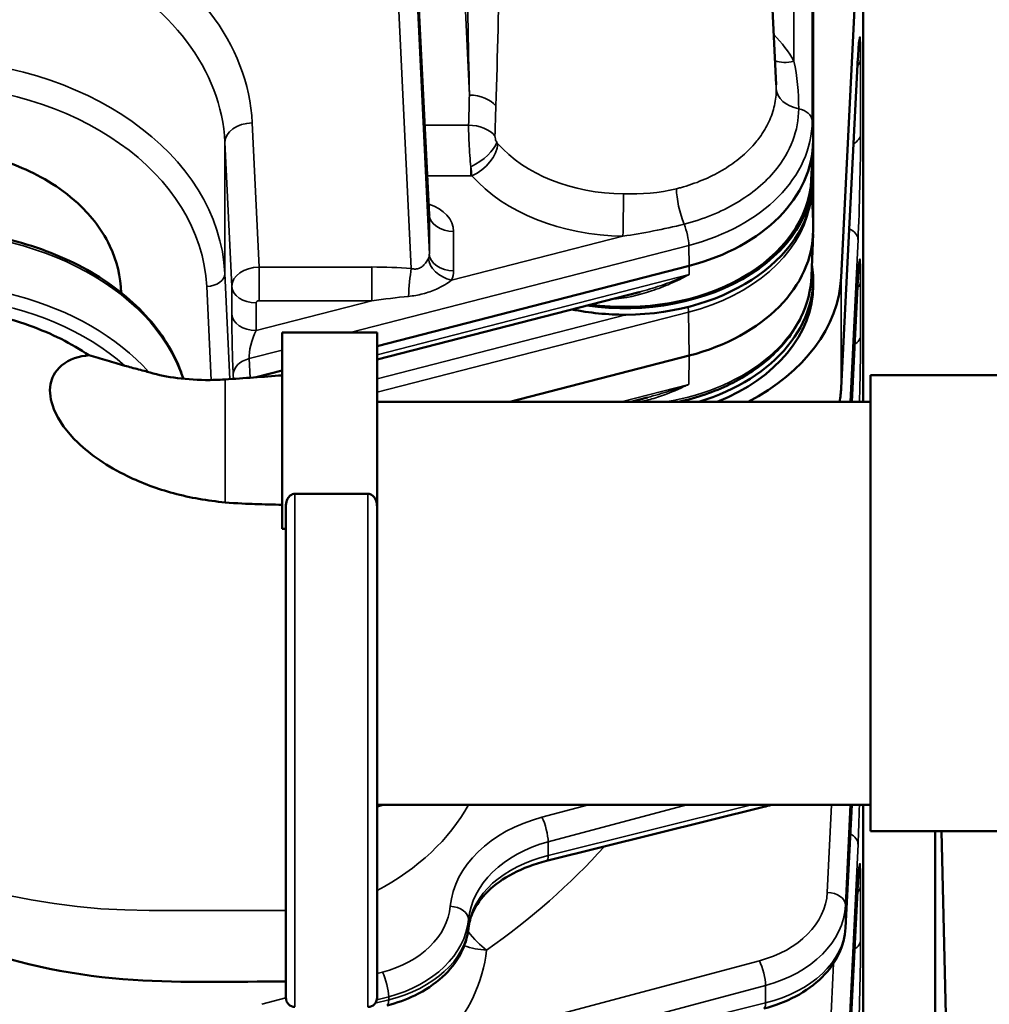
# Model space of a CAD drawing. Header units: inches. Extents: x 1 to 271, y 5 to 171.
# Tile 77 of 256: x 49.69 to 52.88, y 139.36 to 142.6. Entities that reach past the tile are written whole.
import ezdxf

# ---------------------------------------------------------------- set-up
doc = ezdxf.new("R2010")
doc.units = ezdxf.units.IN
doc.header["$LTSCALE"] = 8
doc.header["$MEASUREMENT"] = 0
doc.layers.add('Visible (ANSI)', color=7, linetype='Continuous', lineweight=50)
doc.layers.add('Visible Narrow (ANSI)', color=7, linetype='Continuous', lineweight=35)

msp = doc.modelspace()

# ---------------------------------------------------------------- linework, layer by layer
at = {"layer": 'Visible (ANSI)'}
for p, q in [((52.3028, 142.2033), (52.3028, 145.2098)), ((52.1276, 143.475), (52.1813, 142.3866)), ((52.4678, 143.2293), (52.3949, 141.7532)), ((52.4678, 141.3442), (52.4678, 143.2293)), ((50.9829, 143.073), (51.0398, 141.9604)), ((52.4504, 142.4755), (52.3949, 141.3895)), ((52.2968, 142.075), (52.3024, 142.188)), ((52.3028, 142.2033), (52.3028, 142.0902)), ((51.258, 142.164), (51.258, 142.1641)), ((52.3028, 142.0902), (52.3028, 142.069)), ((52.3028, 142.069), (52.3028, 141.9081)), ((52.2974, 141.7572), (52.3026, 141.8966)), ((50.3545, 141.8588), (50.3546, 141.8588)), ((50.8678, 141.527), (51.8949, 141.7914)), ((52.3028, 141.7472), (52.3028, 141.726)), ((52.4504, 141.745), (52.4299, 141.3442)), ((51.7308, 141.7051), (50.8678, 141.483)), ((50.5558, 141.5717), (50.5558, 140.9259)), ((50.8678, 141.5717), (50.5558, 141.5717)), ((50.8678, 141.5717), (50.8678, 141)), ((51.8949, 141.4961), (51.3046, 141.3442)), ((50.4704, 141.4248), (50.5558, 141.4467)), ((52.4918, 141.4312), (52.4918, 139.9312)), ((53.2418, 141.4312), (52.4918, 141.4312)), ((51.7577, 141.3583), (51.7029, 141.3442)), ((50.8678, 141.3442), (52.4918, 141.3442)), ((50.8378, 141.0417), (50.5978, 141.0417)), ((50.5678, 141), (50.5678, 139.3835)), ((50.8678, 139.3835), (50.8678, 141)), ((50.5678, 140.9259), (50.5558, 140.9259)), ((50.8883, 140.0182), (50.8678, 140.0132)), ((50.8678, 140.0182), (52.4918, 140.0182)), ((52.4299, 140.0182), (52.4092, 139.6134)), ((52.4678, 137.5374), (52.4678, 140.0182)), ((52.1403, 140.0112), (51.4249, 139.8336)), ((53.2418, 139.9312), (52.4918, 139.9312)), ((52.7046, 139.9312), (52.7046, 138.2483)), ((52.7249, 139.9312), (52.7485, 138.9736)), ((50.9799, 139.8067), (50.9799, 139.8067)), ((52.4504, 139.7563), (52.4092, 138.9505))]:
    msp.add_line(p, q, dxfattribs=at)
for centre, start, end in [((50.5978, 139.3835), 180, 270), ((50.8378, 139.3835), 270, 0)]:
    msp.add_arc(centre, 0.03, start, end, dxfattribs=at)
for centre, major_axis, ratio, start_param, end_param in [((52.3905, 142.4786), (0.0599, -0.0031), 0.730909, 0, 0.002126), ((51.6828, 142.0902), (0.6144, 0), 0.707107, 0.392222, 0.392246), ((51.6828, 142.069), (0.62, 0), 0.707107, 0.420202, 0.420223), ((51.6828, 142.2033), (0.62, 0), 0.707107, 5.061455, 6.283185), ((51.6828, 142.0902), (0.62, 0), 0.707107, 4.510136, 6.382611), ((51.6828, 142.0902), (0.6144, 0), 0.707107, 4.525108, 6.248257), ((51.6828, 142.069), (0.62, 0), 0.707107, 4.718258, 6.283185), ((50.9797, 141.9608), (0.0601, -0.0033), 0.673273, 0.07065, 0.071196), ((51.6828, 141.9081), (0.62, 0), 0.707107, 5.061455, 6.283185), ((51.6828, 141.7472), (0.62, 0), 0.707107, 5.117001, 6.395733), ((51.6454, 141.7718), (0.75, 0), 0.707107, 5.345596, 6.248279), ((52.3905, 141.7481), (0.0599, -0.0031), 0.730909, 0, 0.002126), ((51.6828, 141.726), (0.62, 0), 0.707107, 5.22622, 6.283185), ((51.6828, 142.069), (-0.62, 0), 0.707107, 1.287047, 1.576665), ((51.6858, 141.323), (-0.1875, 0), 0.682414, 3.623007, 3.623033), ((51.6858, 141.2607), (0.1875, 0), 0.707107, 0.950421, 0.950469), ((51.6858, 141.2607), (0.1875, 0), 0.707107, 0.889081, 0.889118), ((52.1258, 140.0695), (0.0145, -0.0582), 0.250272, 0, 0.005617), ((52.3905, 139.7593), (0.0599, -0.0031), 0.730909, 0, 0.002125)]:
    msp.add_ellipse(centre, major_axis=major_axis, ratio=ratio, start_param=start_param, end_param=end_param, dxfattribs=at)
for points, knots in [([(52.4545, 142.5325), (52.4545, 142.5325), (52.4544, 142.5322), (52.4542, 142.5306), (52.4539, 142.5283), (52.4532, 142.5203), (52.4526, 142.513), (52.4516, 142.4962), (52.451, 142.4866), (52.4505, 142.4759)], [0.2639974, 0.2639974, 0.2639974, 0.2639974, 0.2943973, 0.2943973, 0.3700699, 0.3700699, 0.5001455, 0.5001455, 0.6209691, 0.6209691, 0.6209691, 0.6209691]), ([(48.7101, 141.703), (48.7107, 141.7428), (48.7181, 141.7825), (48.7465, 141.8611), (48.768, 141.8996), (48.8325, 141.9825), (48.886, 142.0332), (49.0209, 142.1101), (49.0967, 142.1421), (49.2614, 142.1757), (49.3481, 142.1842), (49.5185, 142.1693), (49.603, 142.1529), (49.7524, 142.0919), (49.822, 142.0532), (49.9173, 141.9653), (49.9591, 141.9187), (50.0122, 141.8071), (50.0247, 141.7551), (50.0255, 141.703)], [-18.841283, -18.841283, -18.841283, -18.841283, -15.983922, -15.983922, -12.994557, -12.994557, -9.132275, -9.132275, -6.239027, -6.239027, -4.07991, -4.07991, -2.461946, -2.461946, -1.248865, -1.248865, -0.560636, -0.560636, -0.017902, -0.017902, -0.017902, -0.017902]), ([(51.0398, 141.9603), (51.0399, 141.9594), (51.0401, 141.9586), (51.0402, 141.9584), (51.0402, 141.9584), (51.0402, 141.9584)], [0.00178065, 0.00178065, 0.00178065, 0.00178065, 0.05882559, 0.05882559, 0.06782552, 0.06782552, 0.06782552, 0.06782552]), ([(48.4828, 141.2779), (48.4828, 141.3447), (48.4976, 141.4114), (48.5551, 141.5386), (48.5983, 141.5989), (48.7089, 141.7076), (48.777, 141.7556), (48.9308, 141.8342), (49.0168, 141.8646), (49.1977, 141.9044), (49.2926, 141.9138), (49.4818, 141.9109), (49.576, 141.8985), (49.7544, 141.853), (49.8386, 141.8199), (49.9882, 141.7361), (50.0536, 141.6854), (50.1585, 141.5715), (50.1982, 141.5084), (50.2256, 141.4346), (50.2282, 141.4271), (50.2306, 141.4197)], [0, 0, 0, 0, 0.309686, 0.309686, 0.624191, 0.624191, 0.945357, 0.945357, 1.269023, 1.269023, 1.592972, 1.592972, 1.916869, 1.916869, 2.240822, 2.240822, 2.564339, 2.564339, 2.884774, 2.884774, 2.920348, 2.920348, 2.920348, 2.920348]), ([(52.4545, 141.8019), (52.4545, 141.8019), (52.4544, 141.8017), (52.4542, 141.8), (52.4539, 141.7978), (52.4532, 141.7897), (52.4526, 141.7825), (52.4516, 141.7656), (52.451, 141.7561), (52.4505, 141.7454)], [0.2639973, 0.2639973, 0.2639973, 0.2639973, 0.294398, 0.294398, 0.370071, 0.370071, 0.5001472, 0.5001472, 0.62097, 0.62097, 0.62097, 0.62097]), ([(52.2974, 141.7572), (52.2957, 141.7108), (52.2839, 141.6647), (52.2412, 141.5769), (52.21, 141.5355), (52.1308, 141.4609), (52.0825, 141.4281), (51.9769, 141.3765), (51.9202, 141.3571), (51.8609, 141.3442)], [3.167782, 3.167782, 3.167782, 3.167782, 3.472868, 3.472868, 3.785508, 3.785508, 4.107556, 4.107556, 4.414305, 4.414305, 4.414305, 4.414305]), ([(48.5653, 141.087), (48.5653, 141.1394), (48.5759, 141.1919), (48.6168, 141.2928), (48.647, 141.3408), (48.7422, 141.4491), (48.8155, 141.5046), (48.9871, 141.5914), (49.0828, 141.6223), (49.2757, 141.6545), (49.3788, 141.6599), (49.5488, 141.6413), (49.6323, 141.6276), (49.7969, 141.5687), (49.8624, 141.5359), (49.9198, 141.497)], [0.000001, 0.000001, 0.000001, 0.000001, 0.565205, 0.565205, 1.131561, 1.131561, 1.943411, 1.943411, 2.736109, 2.736109, 3.443767, 3.443767, 3.828869, 3.828869, 4.120368, 4.120368, 4.120368, 4.120368]), ([(50.3678, 141.0132), (50.3099, 141.0184), (50.253, 141.0284), (50.1451, 141.0576), (50.0939, 141.0765), (49.9802, 141.1316), (49.9252, 141.1696), (49.848, 141.2438), (49.8198, 141.2816), (49.7929, 141.3484), (49.7887, 141.3767), (49.7971, 141.4208), (49.8064, 141.4434), (49.8558, 141.4848), (49.8884, 141.4946), (49.9198, 141.497)], [0.000002, 0.000002, 0.000002, 0.000002, 0.446225, 0.446225, 0.8811, 0.8811, 1.489921, 1.489921, 2.006547, 2.006547, 2.394498, 2.394498, 2.673876, 2.673876, 2.977918, 2.977918, 2.977918, 2.977918]), ([(49.9198, 141.497), (49.9399, 141.4914), (49.9595, 141.4857), (49.9995, 141.474), (50.0185, 141.4684), (50.0375, 141.4628)], [0.000001, 0.000001, 0.000001, 0.000001, 0.1647553, 0.1647553, 0.3256054, 0.3256054, 0.3256054, 0.3256054]), ([(50.0375, 141.4628), (50.0518, 141.4587), (50.0679, 141.4546), (50.0916, 141.4485), (50.0998, 141.4463), (50.1083, 141.4439), (50.1098, 141.4434), (50.1113, 141.443)], [0.000001, 0.000001, 0.000001, 0.000001, 0.1179695, 0.1179695, 0.1879463, 0.1879463, 0.2042714, 0.2042714, 0.2042714, 0.2042714]), ([(50.1113, 141.443), (50.1372, 141.4351), (50.1671, 141.4283), (50.2316, 141.4188), (50.2673, 141.416), (50.3245, 141.4155), (50.3462, 141.4162), (50.3678, 141.4176)], [0, 0, 0, 0, 0.263253, 0.263253, 0.5384219, 0.5384219, 0.703256, 0.703256, 0.703256, 0.703256]), ([(50.5678, 139.4369), (50.4004, 139.4374), (50.2327, 139.4317), (49.8813, 139.454), (49.6953, 139.4913), (49.3564, 139.6142), (49.1981, 139.6996), (48.929, 139.9092), (48.8134, 140.0358), (48.6523, 140.3066), (48.5994, 140.4523), (48.5728, 140.633), (48.5694, 140.6657), (48.5667, 140.7107), (48.5661, 140.723), (48.5656, 140.743), (48.5654, 140.7508), (48.5653, 140.7605), (48.5653, 140.7624), (48.5653, 140.7653), (48.5653, 140.7663), (48.5652, 140.8292), (48.5653, 140.8605), (48.5653, 140.967), (48.5653, 141.027), (48.5653, 141.087)], [0, 0, 0, 0, 1.275394, 1.275394, 2.684187, 2.684187, 4.052678, 4.052678, 5.38958, 5.38958, 6.60178, 6.60178, 6.866667, 6.866667, 6.965931, 6.965931, 7.028434, 7.028434, 7.044059, 7.044059, 7.051871, 7.051871, 7.551875, 7.551875, 8.198677, 8.198677, 8.198677, 8.198677]), ([(50.5978, 141.0417), (50.595, 141.0417), (50.5923, 141.0412), (50.587, 141.0391), (50.5845, 141.0376), (50.5788, 141.0328), (50.5758, 141.029), (50.5703, 141.0183), (50.5684, 141.011), (50.5678, 141.0023), (50.5678, 141.0012), (50.5678, 141)], [-0.5508571, -0.5508571, -0.5508571, -0.5508571, -0.5296621, -0.5296621, -0.5067065, -0.5067065, -0.470275, -0.470275, -0.42007, -0.42007, -0.4123423, -0.4123423, -0.4123423, -0.4123423]), ([(50.8678, 141), (50.8678, 141.0033), (50.8675, 141.0065), (50.8659, 141.016), (50.8638, 141.0217), (50.8589, 141.0301), (50.8563, 141.0333), (50.8508, 141.0378), (50.8482, 141.0393), (50.843, 141.0413), (50.8404, 141.0417), (50.8378, 141.0417)], [-0.1383133, -0.1383133, -0.1383133, -0.1383133, -0.1165483, -0.1165483, -0.0734439, -0.0734439, -0.0424793, -0.0424793, -0.0198233, -0.0198233, 0, 0, 0, 0]), ([(50.5558, 141.0052), (50.5259, 141.0059), (50.496, 141.0064), (50.4446, 141.0083), (50.4043, 141.01), (50.3678, 141.0132)], [-0.6710467, -0.6710467, -0.6710467, -0.6710467, -0.2811254, -0.2811254, -0.000002, -0.000002, -0.000002, -0.000002]), ([(51.425, 139.8336), (51.3857, 139.8238), (51.3483, 139.8098), (51.2832, 139.7757), (51.2547, 139.7553), (51.2109, 139.7121), (51.1945, 139.689), (51.1754, 139.6483), (51.1704, 139.6303), (51.1686, 139.6126)], [0, 0, 0, 0, 0.321422, 0.321422, 0.642586, 0.642586, 0.955569, 0.955569, 1.199608, 1.199608, 1.199608, 1.199608]), ([(52.4545, 139.8132), (52.4545, 139.8132), (52.4544, 139.8129), (52.4542, 139.8113), (52.4539, 139.809), (52.4532, 139.801), (52.4526, 139.7938), (52.4516, 139.7769), (52.451, 139.7673), (52.4505, 139.7566)], [0.2639967, 0.2639967, 0.2639967, 0.2639967, 0.2944003, 0.2944003, 0.370075, 0.370075, 0.5001534, 0.5001534, 0.620973, 0.620973, 0.620973, 0.620973]), ([(51.1686, 139.6126), (51.1656, 139.5833), (51.1565, 139.5542), (51.1277, 139.5), (51.1075, 139.4743), (51.0572, 139.4283), (51.0262, 139.4078), (50.9638, 139.3776), (50.9329, 139.3665), (50.9008, 139.3585)], [0, 0, 0, 0, 0.283889, 0.283889, 0.575629, 0.575629, 0.88688, 0.88688, 1.145409, 1.145409, 1.145409, 1.145409]), ([(52.4092, 139.6135), (52.4077, 139.5842), (52.4001, 139.5548), (52.3741, 139.4999), (52.3553, 139.4738), (52.3078, 139.4266), (52.2781, 139.4054), (52.2134, 139.3712), (52.1778, 139.3577), (52.1406, 139.3484)], [0, 0, 0, 0, 0.283132, 0.283132, 0.572716, 0.572716, 0.880754, 0.880754, 1.180369, 1.180369, 1.180369, 1.180369])]:
    msp.add_open_spline(points, degree=3, knots=knots, dxfattribs=at)
for points in [[(52.1813, 142.3866), (52.1813, 142.3866), (52.1813, 142.3865), (52.1813, 142.3864)], [(51.7223, 141.7029), (51.7254, 141.7037), (51.7284, 141.7044), (51.7314, 141.7052)], [(51.7314, 141.7052), (51.7312, 141.7052), (51.731, 141.7051), (51.7309, 141.7051)], [(50.3678, 141.4176), (50.4305, 141.4219), (50.4932, 141.4263), (50.5558, 141.4309)], [(52.3949, 141.3895), (52.3941, 141.3744), (52.3924, 141.3593), (52.3898, 141.3442)], [(51.7544, 141.3575), (51.7554, 141.3577), (51.7563, 141.358), (51.7572, 141.3582)], [(52.1654, 140.0182), (52.1573, 140.0157), (52.149, 140.0134), (52.1406, 140.0114)]]:
    msp.add_open_spline(points, degree=3, dxfattribs=at)
at = {"layer": 'Visible Narrow (ANSI)'}
for p, q in [((51.121, 143.4189), (51.1718, 142.353)), ((50.9829, 143.0714), (51.0399, 141.9589)), ((51.0399, 141.8298), (50.9829, 143.0228)), ((50.923, 142.9804), (50.9802, 141.7821)), ((52.2396, 142.9369), (52.2396, 142.4649)), ((52.2996, 142.2685), (52.2996, 142.896)), ((52.4505, 142.4771), (52.3949, 141.391)), ((52.4503, 142.4508), (52.4504, 142.4507)), ((52.4589, 142.2249), (52.4589, 142.4711)), ((52.2258, 142.3176), (52.2258, 142.3176)), ((50.4798, 141.7874), (50.4571, 142.2614)), ((51.1691, 142.2541), (51.0248, 142.2541)), ((52.2541, 142.2815), (52.2541, 142.2815)), ((52.3028, 142.2033), (52.2996, 142.2685)), ((50.1342, 142.2094), (50.1342, 142.2095)), ((50.3672, 142.1978), (50.3898, 141.7238)), ((50.3672, 141.7658), (50.3672, 142.1978)), ((51.1766, 142.0874), (51.1766, 142.1169)), ((51.0333, 142.0874), (51.1766, 142.0874)), ((52.2987, 142.0187), (52.3028, 141.9081)), ((51.0399, 141.9589), (51.0399, 141.8298)), ((51.0968, 141.9067), (51.0968, 141.9067)), ((51.1198, 141.7752), (51.1198, 141.9043)), ((51.6771, 141.8889), (51.1125, 141.7436)), ((52.425, 141.3442), (52.4505, 141.8777)), ((50.3565, 141.8501), (50.3564, 141.8501)), ((50.7791, 141.5717), (51.8938, 141.8586)), ((51.8949, 141.7914), (51.8938, 141.8586)), ((50.851, 141.7874), (50.4798, 141.7874)), ((50.4798, 141.7874), (50.4798, 141.6763)), ((50.851, 141.6763), (50.851, 141.7874)), ((51.8944, 141.7626), (51.8949, 141.7914)), ((50.3838, 141.4187), (50.3672, 141.7658)), ((51.8944, 141.7626), (50.8678, 141.4984)), ((52.3949, 141.391), (52.3949, 141.7532)), ((52.4505, 141.7466), (52.4299, 141.3442)), ((52.4589, 141.562), (52.4589, 141.7405)), ((50.3072, 141.7234), (50.3219, 141.4157)), ((50.3898, 141.7238), (50.3898, 141.6328)), ((50.851, 141.6763), (50.4698, 141.5782)), ((50.4698, 141.5782), (50.4698, 141.6692)), ((50.4798, 141.6763), (50.851, 141.6763)), ((50.8678, 141.3752), (51.8931, 141.6391)), ((51.8931, 141.6391), (51.8949, 141.4961)), ((51.6864, 141.6306), (50.8678, 141.4199)), ((50.4471, 141.4863), (50.5558, 141.5143)), ((50.4502, 141.4233), (50.4471, 141.4863)), ((51.8949, 141.4961), (51.8936, 141.4014)), ((50.3678, 141.0132), (50.3678, 141.4176)), ((50.3945, 141.4332), (50.3952, 141.4195)), ((51.8936, 141.4014), (51.6714, 141.3442)), ((50.5978, 139.3535), (50.5978, 141.0417)), ((50.8378, 141.0417), (50.8378, 139.3535)), ((51.5636, 140.0182), (51.4105, 139.9775)), ((52.1005, 140.0182), (51.431, 139.8519)), ((51.431, 139.8967), (51.8874, 140.0182)), ((52.363, 140.0182), (52.3493, 139.7302)), ((52.4093, 139.6878), (52.425, 140.0182)), ((52.4299, 140.0182), (52.4093, 139.615)), ((51.431, 139.8519), (51.431, 139.8967)), ((52.4093, 139.0249), (52.4505, 139.8889)), ((52.4505, 139.7578), (52.4093, 138.9521)), ((52.3573, 139.7296), (52.3573, 139.7296)), ((52.4589, 139.5733), (52.4589, 139.7518)), ((52.4093, 139.615), (52.4093, 139.6878)), ((51.1688, 139.6156), (51.1688, 139.6406)), ((52.1258, 139.5051), (51.4105, 139.3145)), ((50.886, 139.4679), (50.8678, 139.463)), ((52.3698, 139.4966), (52.3493, 139.0673)), ((51.431, 139.2338), (52.1463, 139.4243)), ((52.1463, 139.4243), (52.1463, 139.3667)), ((50.5678, 139.3831), (50.4889, 139.3621)), ((50.9065, 139.3767), (50.8619, 139.3657)), ((50.867, 139.3765), (50.9065, 139.3871)), ((50.9065, 139.3871), (50.9065, 139.3767)), ((52.1463, 139.3667), (51.431, 139.189))]:
    msp.add_line(p, q, dxfattribs=at)
for centre, major_axis, ratio, start_param, end_param in [((49.3678, 142.2336), (-1.09, 0), 0.731799, 3.176499, 4.130364), ((49.3678, 142.1722), (1, 0), 0.734022, 0.034907, 0.982991), ((51.6858, 142.31), (0.5956, 0), 0.707107, 0.376719, 0.612375), ((52.4502, 142.2943), (0.0062, 0.25), 0.024678, 5.498397, 7.034287), ((49.3678, 141.7403), (-1, 0), 0.730318, 3.176499, 6.248279), ((52.2396, 142.5357), (0.0873, 0.0488), 0.657522, 3.627255, 4.359883), ((52.399, 142.4725), (0.06, 0), 0.707107, 5.702068, 6.248279), ((52.3905, 142.4786), (0.0599, -0.0031), 0.730909, 0.002126, 0.036167), ((49.3678, 141.2452), (-2.5, 0), 0.733676, 3.852311, 3.852312), ((49.3678, 141.6994), (0.94, 0), 0.731799, 0.034907, 3.106686), ((49.3678, 140.5823), (-2.5, 0), 0.733676, 4.521348, 4.521422), ((51.1718, 142.2848), (0.1, -0.0028), 0.681857, 0.533581, 1.589791), ((52.2816, 142.3761), (-0.1, 0.0002), 0.70739, 0.036384, 1.306925), ((52.2396, 142.267), (0.06, 0), 0.707107, 0.034907, 1.305448), ((50.4571, 142.2), (-0.0899, -0.0043), 0.681583, 4.679876, 6.249454), ((51.1691, 142.1859), (-0.1, 0.0028), 0.681858, 3.679708, 4.731283), ((51.6828, 142.2685), (0.6168, 0), 0.707107, 5.061455, 6.283185), ((49.3678, 141.0916), (2.5, 0), 0.680537, 0.749636, 0.749649), ((52.399, 142.2264), (0.06, 0), 0.707107, 5.377754, 6.248279), ((52.4502, 142.0482), (0.0062, 0.25), 0.024678, 3.962507, 5.498397), ((51.1766, 142.163), (-0.0843, -0.0538), 0.401262, 1.3203, 2.700458), ((51.1802, 142.1581), (-0.0751, -0.0661), 0.600275, 1.084589, 2.620478), ((51.2662, 142.2067), (-0.0067, 0.0175), 0.422763, 1.97801, 2.294743), ((51.6858, 142.3783), (-0.4956, 0), 0.707107, 0.556864, 1.556102), ((49.3678, 140.7119), (2.69, 0), 0.731799, 0.803399, 0.803424), ((51.1763, 142.2148), (0.1801, -0.0003), 0.707105, 4.714825, 4.735058), ((51.6858, 142.31), (0.5956, 0), 0.707107, 3.698457, 4.697695), ((51.6771, 141.9596), (-0.001, -0.1), 0.01039, 0.785452, 2.321342), ((51.8866, 141.9807), (0.0244, -0.097), 0.239275, 3.931992, 5.220796), ((50.9797, 141.9042), (-0.1401, -0.0002), 0.707105, 3.140375, 4.281445), ((50.9797, 141.9608), (0.0601, -0.0033), 0.673273, 0.035029, 0.07065), ((51.6828, 142.0476), (0.6148, 0), 0.707107, 5.061455, 6.135328), ((49.3678, 141.2779), (0.885, 0), 0.707107, 0.228653, 3.141593), ((51.1198, 141.9609), (-0.08, 0), 0.707107, 0.034907, 1.570796), ((51.8732, 141.897), (-0.015, 0.0581), 0.241845, 3.930816, 5.219617), ((49.3678, 140.5823), (-2.5, 0), 0.733676, 3.94825, 3.948276), ((49.3678, 142.7776), (-2.69, 0), 0.682414, 2.641234, 2.641257), ((52.3905, 141.8792), (0.0599, -0.0029), 0.681583, 0.033731, 1.057029), ((52.4502, 141.5637), (0.0062, 0.25), 0.024678, 5.498397, 7.034287), ((50.9797, 141.8319), (-0.06, 0.0048), 0.737728, 2.876615, 3.201674), ((51.1125, 141.8002), (-0.0722, 0.0344), 0.670049, 0.353451, 1.880029), ((51.1198, 141.8318), (-0.08, 0), 0.707107, 0.034907, 1.570796), ((49.3678, 141.1082), (-0.885, 0), 0.707107, 3.702851, 6.283185), ((50.4798, 141.7258), (-0.0899, -0.0038), 0.684505, 4.68341, 6.252988), ((50.8375, 141.685), (0.4096, 0.0036), 0.250003, 1.212907, 1.535805), ((50.9802, 141.7276), (-0.0068, -0.0797), 0.078441, 3.965218, 5.198551), ((50.9797, 141.7754), (0.1401, -0.0002), 0.707105, 5.959345, 6.284403), ((49.3678, 141.087), (-0.855, 0), 0.707107, 3.812458, 6.635442), ((50.3072, 141.7644), (0.0599, 0.0029), 0.681583, 4.679876, 6.249454), ((51.6828, 141.7686), (0.6148, 0), 0.707107, 4.931548, 6.256996), ((52.399, 141.742), (0.06, 0), 0.707107, 5.702068, 6.248279), ((52.3905, 141.7481), (0.0599, -0.0031), 0.730909, 0.002126, 0.036167), ((50.4698, 141.7258), (-0.08, 0), 0.707107, 0.034907, 1.570796), ((52.4502, 141.6144), (0.0062, -0.25), 0.024678, 2.022246, 2.022982), ((50.4798, 141.6692), (0.01, 0), 0.707105, 1.573232, 3.142811), ((50.8375, 141.6304), (0.3822, 0.0554), 0.112744, 1.19639, 1.519288), ((51.8825, 141.6591), (-0.0077, 0.03), 0.241845, 3.92209, 4.546806), ((50.4698, 141.6348), (-0.08, 0), 0.707107, 0.034907, 1.570796), ((50.3947, 141.5351), (0.0033, -0.1437), 0.024927, 3.963876, 5.499765), ((50.4747, 141.537), (0.0202, 0.0662), 0.288247, 0.990651, 2.526541), ((52.399, 141.5635), (0.06, 0), 0.707107, 5.455865, 6.248279), ((52.4502, 141.3853), (0.0062, 0.25), 0.024678, 4.548187, 5.498397), ((50.4745, 141.4352), (-0.0799, -0.0039), 0.689191, 5.028243, 6.249121), ((51.6454, 141.409), (-0.75, 0), 0.684389, 3.015167, 3.106686), ((52.3349, 141.3925), (0.0599, -0.0031), 0.730909, 6.240013, 6.242374), ((52.3349, 141.3925), (0.0599, -0.0031), 0.730909, 0.001109, 0.036167), ((50.3514, 140.2575), (0.88, 0), 0.731799, 5.339546, 5.902556), ((52.1258, 140.0695), (0.0145, -0.0582), 0.250272, 0.005617, 0.436595), ((52.4502, 140.0594), (0.0062, 0.25), 0.024678, 3.962507, 4.547478), ((51.5678, 139.6611), (-0.46, 0), 0.731799, 5.061455, 6.213905), ((51.4105, 139.9365), (-0.0154, 0.058), 0.233383, 3.893911, 5.431907), ((52.3905, 139.8904), (0.0599, -0.0029), 0.681583, 0.033731, 0.989654), ((51.5678, 139.6202), (0.4, 0), 0.735503, 1.919862, 3.072312), ((49.3678, 140.962), (2.69, 0), 0.731799, 5.476104, 5.701885), ((51.5678, 139.5968), (-0.4, 0), 0.67871, 5.061455, 6.213905), ((51.4105, 139.8918), (-0.0145, 0.0582), 0.250272, 2.394267, 2.394454), ((51.4105, 139.8918), (0.0145, -0.0582), 0.250272, 0.005615, 0.756396), ((52.4502, 139.575), (0.0062, 0.25), 0.024678, 5.498397, 7.034287), ((52.3905, 139.7593), (0.0599, -0.0031), 0.730909, 0.002125, 0.036167), ((52.0095, 139.7389), (-0.34, 0), 0.731799, 1.919862, 3.106686), ((52.3493, 139.6893), (0.0599, -0.0029), 0.681583, 0.033731, 1.603309), ((52.399, 139.7533), (0.06, 0), 0.707107, 5.702068, 6.248279), ((52.4502, 139.6257), (0.0062, -0.25), 0.024678, 2.022246, 2.022981), ((50.7697, 139.7017), (-0.34, 0), 0.731799, 1.919862, 3.072312), ((51.1089, 139.6435), (0.0597, -0.0057), 0.680364, 0.066841, 1.635221), ((52.0095, 139.698), (0.4, 0), 0.728096, 5.061455, 6.248279), ((50.7697, 139.6607), (0.4, 0), 0.728096, 5.061455, 6.213905), ((50.7697, 139.6346), (-0.4, 0), 0.686118, 1.919862, 3.072312), ((51.2282, 139.6697), (0.109, -0.1556), 0.471826, 4.822116, 5.304993), ((51.1089, 139.6186), (0.0597, -0.0061), 0.729601, 6.183632, 6.187107), ((51.1089, 139.6186), (0.0597, -0.0061), 0.729601, 0.001821, 0.071638), ((52.0095, 139.6246), (-0.4, 0), 0.686118, 1.919862, 3.106686), ((52.3493, 139.6165), (0.0599, -0.0031), 0.730909, 6.232716, 6.235248), ((52.3493, 139.6165), (0.0599, -0.0031), 0.730909, 0.00111, 0.036167), ((51.1089, 139.6186), (-0.0597, 0.0061), 0.729601, 2.610459, 2.612427), ((52.3493, 139.6165), (-0.0599, 0.0031), 0.730909, 1.997435, 2.003623), ((52.399, 139.5748), (0.06, 0), 0.707107, 5.455865, 6.248279), ((52.4502, 139.3965), (0.0062, 0.25), 0.024678, 3.962507, 5.498397), ((50.3514, 139.5946), (0.88, 0), 0.731799, 5.235988, 6.198583), ((51.2282, 139.6697), (-0.1887, 0.0219), 0.679562, 1.250903, 1.649385), ((52.0095, 139.5807), (0.34, 0), 0.682414, 6.097489, 6.098568), ((52.1258, 139.4642), (-0.0154, 0.058), 0.233383, 3.893911, 5.431907), ((50.886, 139.4269), (-0.0154, 0.058), 0.233383, 3.893911, 5.431907), ((50.7697, 139.5907), (0.34, 0), 0.682414, 5.535726, 5.541696), ((50.886, 139.4166), (0.0145, -0.0582), 0.250272, 0.005617, 0.756396), ((52.1258, 139.4066), (0.0145, -0.0582), 0.250272, 0.005617, 0.756396)]:
    msp.add_ellipse(centre, major_axis=major_axis, ratio=ratio, start_param=start_param, end_param=end_param, dxfattribs=at)
for points in [[(51.1497, 143.3671), (51.1577, 143.0278), (51.1653, 142.6896), (51.1718, 142.353)], [(51.2589, 142.3171), (51.269, 142.6531), (51.2768, 142.9922), (51.284, 143.3338)], [(52.2554, 142.3079), (52.2554, 142.361), (52.25, 142.4155), (52.2396, 142.4649)], [(52.1813, 142.3864), (52.1816, 142.3822), (52.1817, 142.378), (52.1816, 142.3738)], [(51.1718, 142.353), (51.1709, 142.32), (51.17, 142.2871), (51.1691, 142.2541)], [(51.2559, 142.2184), (51.2569, 142.2513), (51.2579, 142.2842), (51.2589, 142.3171)], [(51.1766, 142.1169), (51.1775, 142.106), (51.1787, 142.096), (51.1802, 142.0874)], [(51.8529, 142.0447), (51.7971, 142.0307), (51.7378, 142.0272), (51.6785, 142.0278)], [(51.6771, 141.8889), (51.7428, 141.8987), (51.8113, 141.9113), (51.8783, 141.9284)], [(51.5865, 141.6833), (51.5864, 141.6833), (51.5864, 141.6833), (51.5864, 141.6833)]]:
    msp.add_open_spline(points, degree=3, dxfattribs=at)
for points, knots in [([(52.1816, 142.3738), (52.1816, 142.3554), (52.1795, 142.337), (52.1713, 142.3007), (52.1651, 142.2827), (52.1489, 142.2478), (52.1388, 142.2307), (52.123, 142.2089), (52.1188, 142.2035), (52.1015, 142.1825), (52.0869, 142.1676), (52.0544, 142.1394), (52.0367, 142.1262), (52.0128, 142.111), (52.0079, 142.108), (51.9825, 142.0931), (51.9608, 142.0823), (51.9152, 142.0633), (51.8912, 142.0551), (51.862, 142.0471), (51.8575, 142.0459), (51.8529, 142.0447)], [0, 0, 0, 0, 0.238385, 0.238385, 0.476709, 0.476709, 0.715082, 0.715082, 0.794747, 0.794747, 1.030081, 1.030081, 1.265412, 1.265412, 1.324579, 1.324579, 1.567304, 1.567304, 1.81004, 1.81004, 1.85441, 1.85441, 1.85441, 1.85441]), ([(51.8783, 141.9284), (51.941, 141.9444), (52.0582, 141.9921), (52.2106, 142.12), (52.2553, 142.2374), (52.2554, 142.3079)], [-1.85441, -1.85441, -1.85441, -1.85441, -1.324579, -0.794747, 0, 0, 0, 0]), ([(51.1691, 142.2541), (51.169, 142.2378), (51.1703, 142.1893), (51.1741, 142.1399), (51.1766, 142.1169)], [-0.06610871, -0.06610871, -0.06610871, -0.06610871, -0.0377764, 0, 0, 0, 0]), ([(51.262, 142.1972), (51.26, 142.2006), (51.2582, 142.2048), (51.2563, 142.2124), (51.2558, 142.2157), (51.2559, 142.2184)], [0, 0, 0, 0, 0.0377764, 0.0377764, 0.06610871, 0.06610871, 0.06610871, 0.06610871]), ([(51.0368, 141.8157), (51.035, 141.812), (51.0327, 141.8078), (51.0269, 141.7994), (51.0234, 141.7953), (51.0158, 141.7886), (51.0117, 141.7859), (51.0054, 141.7831), (51.0033, 141.7824), (50.9967, 141.7808), (50.992, 141.7805), (50.9849, 141.7812), (50.9825, 141.7816), (50.9802, 141.7821)], [0, 0, 0, 0, 0.0952647, 0.0952647, 0.1905294, 0.1905294, 0.2774445, 0.2774445, 0.317549, 0.317549, 0.4022983, 0.4022983, 0.4445685, 0.4445685, 0.4445685, 0.4445685]), ([(50.9715, 141.6908), (50.9869, 141.6924), (51.0192, 141.6979), (51.0608, 141.7127), (51.0921, 141.729), (51.1066, 141.7389), (51.1125, 141.7436)], [-0.4445685, -0.4445685, -0.4445685, -0.4445685, -0.317549, -0.1905294, -0.0952647, 0, 0, 0, 0]), ([(51.6394, 141.6816), (51.684, 141.6841), (51.7501, 141.6993), (51.8336, 141.7317), (51.874, 141.7516), (51.8939, 141.7623), (51.8941, 141.7625), (51.8944, 141.7626)], [0.1738132, 0.1738132, 0.1738132, 0.1738132, 0.5348285, 0.7131047, 0.8913809, 0.8913809, 0.8932982, 0.8932982, 0.8932982, 0.8932982]), ([(51.8944, 141.7626), (51.8941, 141.7625), (51.8939, 141.7624), (51.873, 141.7533), (51.831, 141.7361), (51.7768, 141.7178), (51.7432, 141.7083), (51.7314, 141.7052)], [-0.8932982, -0.8932982, -0.8932982, -0.8932982, -0.8913809, -0.8913809, -0.7131047, -0.5348285, -0.4381453, -0.4381453, -0.4381453, -0.4381453]), ([(51.7349, 141.3442), (51.739, 141.3451), (51.7432, 141.346), (51.764, 141.351), (51.7806, 141.3558), (51.8245, 141.3704), (51.8515, 141.3815), (51.8829, 141.3962), (51.888, 141.3986), (51.8932, 141.4012), (51.8934, 141.4013), (51.8936, 141.4014)], [0.2841043, 0.2841043, 0.2841043, 0.2841043, 0.3179134, 0.3179134, 0.4557729, 0.4557729, 0.6866807, 0.6866807, 0.7314921, 0.7314921, 0.7333518, 0.7333518, 0.7333518, 0.7333518]), ([(51.8936, 141.4014), (51.8934, 141.4014), (51.8932, 141.4013), (51.8604, 141.3892), (51.8153, 141.374), (51.7697, 141.3614), (51.7577, 141.3583)], [-0.7333518, -0.7333518, -0.7333518, -0.7333518, -0.7314921, -0.7314921, -0.4557729, -0.3568917, -0.3568917, -0.3568917, -0.3568917]), ([(48.5653, 141.087), (48.5653, 140.9809), (48.5653, 140.8749), (48.5653, 140.1629), (49.261, 139.671), (50.2678, 139.671), (50.4178, 139.671), (50.5678, 139.671)], [0.0737002, 0.0737002, 0.0737002, 0.0737002, 0.1842505, 0.1842505, 0.8157495, 0.8157495, 0.9262998, 0.9262998, 0.9262998, 0.9262998])]:
    msp.add_open_spline(points, degree=3, knots=knots, dxfattribs=at)

doc.saveas('drawing.dxf')
